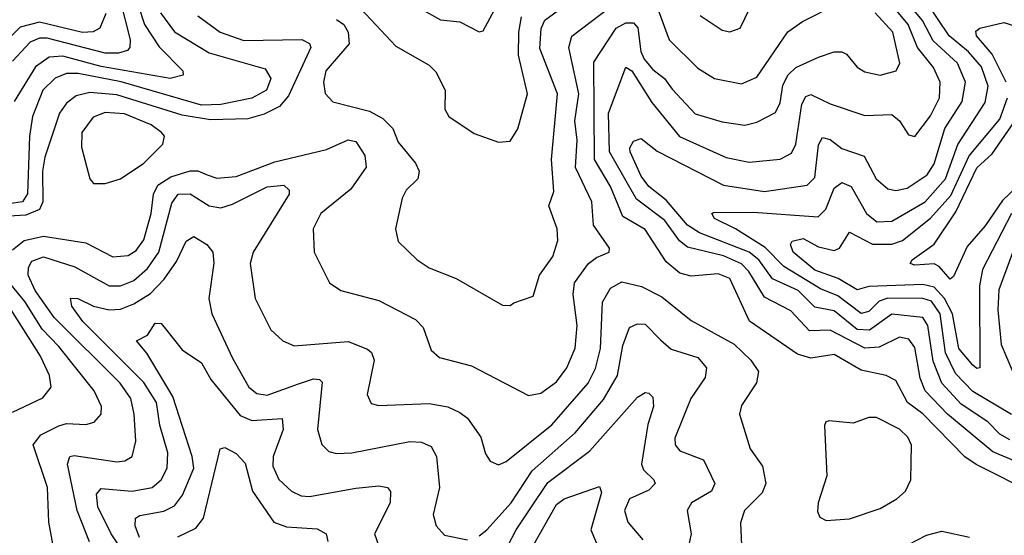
# Model space of a CAD drawing. Extents: x 1308313 to 1441400, y 959662 to 1036319.
# Tile 225 of 256: x 1318783 to 1321337, y 1026381 to 1027717. Entities that reach past the tile are written whole.
import ezdxf

# ---------------------------------------------------------------- set-up
doc = ezdxf.new("R2010")
doc.units = 0

msp = doc.modelspace()

# ---------------------------------------------------------------- linework, layer by layer
at = {"layer": '0CON10XD'}
for points in [[(1319975, 1027685.7), (1319985, 1027688.1), (1320037, 1027785)], [(1320055, 1026976.7), (1320065, 1026983.8), (1320115, 1027000.8), (1320131.6, 1027055), (1320166.3, 1027103.7), (1320179.2, 1027145), (1320176.9, 1027175), (1320155.5, 1027234.5), (1320168.2, 1027271.7), (1320162.4, 1027355), (1320177.6, 1027525), (1320132.4, 1027642.4), (1320135.7, 1027694.3), (1320145, 1027715.8), (1320247.7, 1027792.3)], [(1319042.4, 1027775), (1319069.6, 1027665), (1319069.2, 1027645), (1319063, 1027637), (1319039.8, 1027630.2), (1319005, 1027630.8), (1318855, 1027669.7), (1318835, 1027669.6), (1318810.8, 1027659.2), (1318765, 1027610)], [(1319655, 1027759.6), (1319758.6, 1027648.6), (1319845, 1027599.1), (1319862.3, 1027582.3), (1319886.9, 1027535), (1319886.2, 1027485), (1319896, 1027466), (1319962.2, 1027422.2), (1320025, 1027399.7)], [(1319765, 1027779.4), (1319875, 1027716.5), (1319925, 1027711.5), (1319975, 1027685.7)], [(1321435, 1026543.7), (1321306.9, 1026596.9), (1321189.3, 1026695), (1321131.6, 1026755), (1321118.1, 1026788.1), (1321105, 1026867.3), (1321089.1, 1026889.1), (1321065, 1026894.1), (1321011.8, 1026868.2), (1320975, 1026865.7), (1320885, 1026912.4), (1320831.2, 1026911.2), (1320782.9, 1026962.9), (1320715, 1026997.9), (1320674.1, 1027065), (1320655, 1027084.3), (1320608.7, 1027105), (1320515, 1027127.9), (1320494.4, 1027144.4), (1320456.4, 1027196.4), (1320382.5, 1027252.5), (1320312.6, 1027375), (1320310.1, 1027475), (1320355, 1027594.6), (1320370.4, 1027585), (1320422.4, 1027502.4), (1320494.1, 1027414.1), (1320615, 1027360.2), (1320675, 1027348.1), (1320755, 1027355.8), (1320785, 1027371.6), (1320795.8, 1027395), (1320811.3, 1027498.7), (1320821.6, 1027518.4), (1320835, 1027523.5), (1320885, 1027498.9), (1320975, 1027469.1), (1321045, 1027471.5), (1321065, 1027455.5), (1321088.4, 1027418.4), (1321105, 1027414.5), (1321145, 1027468.4), (1321168.7, 1027515), (1321170.5, 1027555), (1321153.4, 1027593.4), (1321111.3, 1027645), (1321087.6, 1027705), (1321031.8, 1027771.8)], [(1321351.3, 1026628.7), (1321325, 1026643), (1321294, 1026675), (1321225, 1026721.1), (1321174.9, 1026775), (1321152.3, 1026832.3), (1321138.5, 1026925), (1321125, 1026945.2), (1321045, 1026953.8), (1320987.3, 1026912.7), (1320955, 1026914.3), (1320895, 1026962.7), (1320845, 1026972.2), (1320801.9, 1027015), (1320735.6, 1027045.6), (1320699.8, 1027095), (1320674.8, 1027115), (1320545.9, 1027165), (1320515, 1027184.8), (1320459.7, 1027249.7), (1320415, 1027284.8), (1320395, 1027311.7), (1320366.5, 1027375), (1320365.3, 1027385), (1320375, 1027402.1), (1320395, 1027409.1), (1320436.6, 1027376.6), (1320608.2, 1027288.2), (1320715, 1027272.2), (1320825, 1027288), (1320845, 1027308.5), (1320855, 1027392.5), (1320865, 1027411.8), (1320885, 1027406.5), (1320915, 1027383), (1320973.4, 1027363.4), (1321004.3, 1027305), (1321035, 1027278.8), (1321055, 1027274.3), (1321085, 1027280.2), (1321136.8, 1027315), (1321155, 1027343.3), (1321182.7, 1027435), (1321227.1, 1027505), (1321236.1, 1027555), (1321215, 1027604.3), (1321152.4, 1027662.4), (1321124.7, 1027715), (1321075.3, 1027775)], [(1321355, 1026693.9), (1321255, 1026753.2), (1321210, 1026800), (1321184.1, 1026854.1), (1321170.1, 1026955), (1321147.6, 1026987.6), (1321125, 1026994.7), (1321034.5, 1026995.5), (1321012.2, 1026987.8), (1320985, 1026961.1), (1320965, 1026955.5), (1320905, 1027001.8), (1320859.8, 1027019.8), (1320765, 1027077.9), (1320716.9, 1027126.9), (1320639.3, 1027175), (1320585, 1027201.9), (1320578.1, 1027215), (1320582.2, 1027217.8), (1320685, 1027218.1), (1320854, 1027206), (1320874, 1027226), (1320895, 1027280.8), (1320915, 1027295.3), (1320939.5, 1027285), (1320979, 1027215), (1321006.4, 1027193.6), (1321045, 1027194.8), (1321131.2, 1027245), (1321184.5, 1027305), (1321215.9, 1027394.1), (1321287, 1027503), (1321295.1, 1027544.9), (1321277.7, 1027595), (1321244, 1027634), (1321193.4, 1027675), (1321133, 1027765)], [(1319006.4, 1027733.6), (1318991.6, 1027695), (1318974.3, 1027685.7), (1318945.8, 1027684.2), (1318835, 1027710.7), (1318785, 1027697.5), (1318730.1, 1027645)], [(1319148.7, 1027735), (1319185, 1027686), (1319275, 1027631.2), (1319419.7, 1027589.7), (1319434.3, 1027565), (1319423.2, 1027535), (1319385, 1027513.7), (1319305, 1027497.4), (1319254.5, 1027495.5), (1319046.1, 1027556.1), (1318935, 1027577.6), (1318905, 1027577.4), (1318875, 1027565.6), (1318843.7, 1027535), (1318816.5, 1027466.5), (1318808.6, 1027415), (1318803.9, 1027266.1), (1318791, 1027245), (1318755, 1027239.9)], [(1318765, 1027120.6), (1318795, 1027144.8), (1318845, 1027155.8), (1318955, 1027138.5), (1319025, 1027102.9), (1319065, 1027106.2), (1319085, 1027118.6), (1319105, 1027147.1), (1319124.1, 1027215), (1319130.6, 1027265), (1319141.9, 1027288.1), (1319175, 1027309.7), (1319225, 1027325.1), (1319245.3, 1027325.3), (1319269.2, 1027315), (1319295, 1027306.5), (1319345, 1027310.8), (1319445, 1027348.5), (1319579, 1027381), (1319635, 1027405.8), (1319655, 1027401.2), (1319678, 1027365), (1319681.6, 1027335), (1319642, 1027278), (1319564.6, 1027215), (1319544.6, 1027175), (1319547.3, 1027115), (1319587.1, 1027035), (1319616.2, 1027015), (1319715, 1026989.6), (1319809.8, 1026939.8), (1319829.5, 1026919.5), (1319850.7, 1026860.7), (1319871.9, 1026841.9), (1319955, 1026820), (1320103.1, 1026743.1), (1320135, 1026748.9), (1320175, 1026778.2), (1320202.1, 1026815), (1320223.8, 1026866.2), (1320229, 1026925), (1320218.7, 1027005), (1320222.2, 1027035), (1320258.6, 1027085), (1320279, 1027101), (1320312.2, 1027115), (1320312.8, 1027125), (1320271.6, 1027185), (1320267.4, 1027245), (1320224.4, 1027334.4), (1320229.1, 1027405), (1320222.5, 1027455), (1320233.5, 1027525), (1320207, 1027645), (1320215, 1027674.6), (1320311.8, 1027748.2)], [(1319090.7, 1027755), (1319107.2, 1027705), (1319145, 1027647.3), (1319206.4, 1027585), (1319206.9, 1027573.1), (1319173.8, 1027565), (1318995, 1027596.1), (1318895, 1027622.9), (1318859.5, 1027620.5), (1318824.5, 1027595.5), (1318769, 1027505)], [(1321415, 1026488.1), (1321264, 1026564), (1321234.5, 1026584.5), (1321125.6, 1026695.6), (1321085.2, 1026725), (1321055, 1026781.8), (1321030, 1026795), (1320965, 1026809.2), (1320895, 1026849.8), (1320835, 1026839.8), (1320800.2, 1026850.2), (1320675.9, 1026935.9), (1320625, 1027046.4), (1320595, 1027058.8), (1320525, 1027052.2), (1320495, 1027060), (1320459.9, 1027089.9), (1320405, 1027173.8), (1320347.1, 1027207.1), (1320315.1, 1027285), (1320273.5, 1027355), (1320272.6, 1027607.4), (1320330.3, 1027695), (1320355, 1027709.1), (1320375, 1027709.5), (1320386.3, 1027696.3), (1320393.9, 1027635), (1320403, 1027615), (1320425, 1027588.3), (1320455.3, 1027565), (1320475, 1027537.5), (1320535, 1027473.3), (1320605, 1027452.8), (1320663.5, 1027443.5), (1320695, 1027451.9), (1320743.4, 1027476.6), (1320755, 1027501.9), (1320762.6, 1027547.4), (1320776, 1027574), (1320796.4, 1027593.6), (1320855, 1027620.5), (1320895, 1027634), (1320915, 1027634), (1320927.6, 1027627.6), (1320955, 1027593.9), (1320975, 1027582.2), (1321015, 1027573.5), (1321056.4, 1027585), (1321065.7, 1027605), (1321047.8, 1027685), (1321001.8, 1027735)], [(1320440.1, 1027740.1), (1320467.5, 1027665), (1320541.7, 1027591.7), (1320585, 1027564.7), (1320655, 1027551.4), (1320695, 1027568.2), (1320775, 1027686.2), (1320813, 1027713), (1320902.6, 1027757.4)], [(1320548.1, 1027728.1), (1320605, 1027690.4), (1320625, 1027685.5), (1320651.9, 1027695), (1320676.2, 1027745)], [(1319245, 1027727.4), (1319303.3, 1027685), (1319365, 1027663.7), (1319515, 1027666), (1319535, 1027655.4), (1319538.4, 1027645), (1319480.5, 1027519.5), (1319457.4, 1027492.6), (1319417.6, 1027472.4), (1319375, 1027460.3), (1319277.8, 1027457.8), (1319205, 1027469.4), (1319035, 1027522.1), (1318965, 1027528.9), (1318930.1, 1027519.9), (1318905, 1027500.8), (1318886.5, 1027475), (1318848.8, 1027361.2), (1318842.2, 1027325), (1318843.4, 1027245), (1318835.1, 1027224.9), (1318799, 1027211), (1318755, 1027208.1)], [(1319605, 1027717.4), (1319624.3, 1027705), (1319635.2, 1027685), (1319637.8, 1027655), (1319577.1, 1027585), (1319571.2, 1027555), (1319575.7, 1027525.7), (1319595, 1027504), (1319690.3, 1027480.3), (1319725, 1027461.3), (1319750.6, 1027435), (1319765, 1027399.4), (1319809.5, 1027345), (1319819.1, 1027325), (1319815.5, 1027305), (1319785.5, 1027275), (1319775.5, 1027255), (1319757.8, 1027175), (1319765, 1027142), (1319814.4, 1027095), (1319845, 1027074.5), (1319915, 1027046.2), (1320035, 1026977.5), (1320055, 1026976.7)], [(1320025, 1027399.7), (1320055, 1027402.5), (1320075, 1027434), (1320100.5, 1027525), (1320076.9, 1027625), (1320077.4, 1027685), (1320084.3, 1027725)], [(1321341.5, 1027555), (1321305, 1027628.3), (1321264.3, 1027675), (1321262.5, 1027687.5), (1321272.9, 1027695), (1321335, 1027709.7), (1321415, 1027684.9)], [(1321355.1, 1027215), (1321280, 1027070), (1321272.6, 1027027.4), (1321273.3, 1026815), (1321265, 1026813.1), (1321255, 1026821.5), (1321219, 1026865), (1321202.4, 1026955), (1321181.5, 1026995), (1321155, 1027023.9), (1321125, 1027031.2), (1320985, 1027025.6), (1320955, 1027017.2), (1320906.2, 1027046.2), (1320845, 1027067.7), (1320789.3, 1027115), (1320782.2, 1027135), (1320786.5, 1027143.5), (1320815, 1027149.8), (1320855, 1027128.4), (1320895, 1027118.8), (1320908.9, 1027125), (1320935, 1027166.2), (1320995, 1027135.5), (1321045, 1027135.1), (1321072.4, 1027145), (1321145, 1027202.4), (1321198, 1027262), (1321245.5, 1027364.5), (1321325, 1027459.6), (1321345.1, 1027515)], [(1318975, 1027292.8), (1319005, 1027293.1), (1319045.1, 1027304.9), (1319105, 1027345.3), (1319154.2, 1027395), (1319159.2, 1027415), (1319151.4, 1027425), (1319124.5, 1027445), (1319055, 1027473), (1319005, 1027476.6), (1318973.6, 1027465), (1318944.7, 1027425), (1318943.5, 1027386.5), (1318965.3, 1027305), (1318975, 1027292.8)], [(1321405, 1027318.6), (1321331.8, 1027248.2), (1321287.3, 1027182.7), (1321240.6, 1027129.4), (1321205, 1027051.9), (1321195.8, 1027045), (1321167.9, 1027077.9), (1321155, 1027084.7), (1321105, 1027080.8), (1321092.5, 1027085), (1321098.1, 1027095), (1321155, 1027135.5), (1321210.8, 1027219.2), (1321265, 1027333.4), (1321305, 1027369.3), (1321370.5, 1027465)], [(1318964.2, 1026364.2), (1318932.5, 1026445), (1318907.7, 1026565), (1318913.8, 1026585), (1318925, 1026588), (1319035, 1026571), (1319056.1, 1026573.9), (1319074.7, 1026585.3), (1319084.7, 1026625), (1319080.4, 1026695), (1319071.5, 1026735), (1319043.7, 1026775), (1318872.4, 1026945), (1318823.8, 1027015), (1318805.2, 1027055), (1318806.2, 1027075), (1318815, 1027091.6), (1318845, 1027102.8), (1318926.7, 1027076.7), (1319015, 1027027.6), (1319045, 1027027.1), (1319079, 1027041), (1319115, 1027072), (1319144.6, 1027115), (1319177.9, 1027242.1), (1319194.6, 1027265), (1319225, 1027266.3), (1319275, 1027235.2), (1319305, 1027230), (1319335, 1027238.8), (1319425, 1027284.2), (1319468.3, 1027288.3), (1319482.5, 1027275), (1319481.9, 1027265), (1319388.8, 1027115), (1319380.8, 1027085), (1319393.8, 1026995), (1319435, 1026913.1), (1319465.7, 1026885), (1319495, 1026871.8), (1319635, 1026883.5), (1319685, 1026863.6), (1319695.5, 1026855), (1319702.5, 1026835), (1319684, 1026746), (1319695, 1026722.5), (1319715, 1026717.5), (1319845, 1026722.1), (1319893.4, 1026713.4), (1319925, 1026698.7)], [(1321388.4, 1027195), (1321322.7, 1027017.3), (1321319.9, 1026965), (1321328.2, 1026875), (1321387.3, 1026737.3)], [(1319082.5, 1026292.5), (1319020.6, 1026385), (1318986.2, 1026455), (1318982.8, 1026487.2), (1318995, 1026502.4), (1319075, 1026495.2), (1319126.6, 1026505), (1319150, 1026525), (1319165.6, 1026555), (1319167.8, 1026595), (1319146.5, 1026666.5), (1319137.9, 1026725), (1319105, 1026777.3), (1318947.4, 1026935), (1318918.8, 1026975), (1318914.7, 1026995.3), (1318934, 1026995), (1318974.9, 1026974.9), (1319015, 1026965.5), (1319045, 1026967.3), (1319079.6, 1026980.4), (1319122.3, 1027007.7), (1319157.6, 1027045), (1319189.6, 1027090.4), (1319215, 1027143.1), (1319235, 1027155.4), (1319268.6, 1027135), (1319284.5, 1027115), (1319286.4, 1027086.4), (1319273.8, 1026995), (1319281.8, 1026955), (1319335, 1026840), (1319377.6, 1026765), (1319398.1, 1026748.1), (1319425, 1026744.1), (1319506.7, 1026773.3), (1319545, 1026786.6), (1319560.8, 1026785), (1319568, 1026778), (1319555.8, 1026655), (1319566.6, 1026616.6), (1319585, 1026598.2), (1319605, 1026592.7), (1319645, 1026594.7), (1319795, 1026624.3), (1319825, 1026622.1), (1319850.6, 1026610.6), (1319864.1, 1026585), (1319872.2, 1026505), (1319855.4, 1026435), (1319863.1, 1026405), (1319885, 1026381.5), (1319945, 1026369.2)], [(1318872.2, 1026345), (1318858.7, 1026415), (1318855.2, 1026505), (1318818.4, 1026615), (1318838.4, 1026641.6), (1318885, 1026664.4), (1318905, 1026670.4), (1318955, 1026667.8), (1318976.3, 1026673.7), (1318994.7, 1026695), (1318995.3, 1026715), (1318976.1, 1026755), (1318885, 1026870), (1318841.5, 1026915), (1318796.6, 1026986.6), (1318749.4, 1027045)], [(1319925, 1026698.7), (1319944.4, 1026684.4), (1319978.9, 1026635), (1319991.6, 1026591.6), (1320003.4, 1026573.4), (1320025, 1026563.6), (1320045, 1026572.5), (1320163, 1026667), (1320257.6, 1026775), (1320276.4, 1026813.6), (1320289.3, 1026865), (1320294.8, 1026985), (1320315, 1027021.5), (1320345, 1027037.7), (1320395.9, 1027025.9), (1320448.8, 1026998.8), (1320525, 1026937.4), (1320636.5, 1026876.5), (1320679.7, 1026835), (1320698.9, 1026805), (1320693.6, 1026776.4), (1320655, 1026717.1), (1320650, 1026695), (1320677.7, 1026605), (1320710, 1026560), (1320718.4, 1026515), (1320709, 1026491), (1320663.1, 1026445), (1320652.9, 1026412.9), (1320655.3, 1026355.3)], [(1318765, 1026700.3), (1318843.2, 1026736.8), (1318864.7, 1026765), (1318860.9, 1026795), (1318836.9, 1026845), (1318761.1, 1026965)], [(1319094.1, 1026375), (1319082.5, 1026405), (1319084, 1026425), (1319095, 1026432.2), (1319156.9, 1026443.1), (1319185, 1026457.5), (1319205.9, 1026485), (1319234.8, 1026555), (1319230.8, 1026585), (1319180.9, 1026740.9), (1319113, 1026853), (1319086, 1026885), (1319115, 1026899.5), (1319135, 1026930.4), (1319149.9, 1026929.9), (1319165, 1026911.5), (1319205, 1026861.8), (1319255, 1026828.2), (1319279.3, 1026785), (1319355, 1026691.6), (1319385, 1026678.6), (1319463.9, 1026683.9), (1319466.9, 1026655), (1319440.5, 1026585), (1319439.9, 1026559.9), (1319455.6, 1026525.6), (1319488.2, 1026495), (1319512.9, 1026482.9), (1319535, 1026481.1), (1319655, 1026503.3), (1319715, 1026509.4), (1319737.1, 1026505), (1319744.6, 1026494.6), (1319744.1, 1026465), (1319703.8, 1026385), (1319720.5, 1026335)], [(1319975, 1026379.6), (1319995, 1026394.7), (1320057.4, 1026465), (1320112.4, 1026547.6), (1320223.4, 1026646.6), (1320297.3, 1026732.7), (1320333.3, 1026795), (1320347.1, 1026872.9), (1320365, 1026919.5), (1320385, 1026928.9), (1320405, 1026928), (1320446.2, 1026886.2), (1320472.9, 1026862.9), (1320541.9, 1026841.9), (1320564.7, 1026815), (1320560.5, 1026789.5), (1320523.7, 1026735), (1320482.2, 1026632.2), (1320483.2, 1026615), (1320495, 1026600), (1320556.4, 1026576.4), (1320586.1, 1026515), (1320577.7, 1026495), (1320525.5, 1026465), (1320514.6, 1026445), (1320524.7, 1026385), (1320512, 1026325)], [(1319985, 1026231.2), (1320070.9, 1026395), (1320105, 1026446.5), (1320152.7, 1026517.3), (1320260.9, 1026599.1), (1320385, 1026738.5), (1320405, 1026750.6), (1320415, 1026749.2), (1320425, 1026738.8), (1320427.2, 1026715), (1320412, 1026668), (1320395.4, 1026565.4), (1320400.7, 1026550.7), (1320428.2, 1026525), (1320431.1, 1026515), (1320415, 1026497.8), (1320364.6, 1026475), (1320351.4, 1026445), (1320360.4, 1026415), (1320399.4, 1026369.4)], [(1320875, 1026418.9), (1320935, 1026423.4), (1321015, 1026450.3), (1321058.1, 1026475), (1321080.4, 1026495), (1321093.8, 1026525), (1321095.8, 1026614.2), (1321086.5, 1026635), (1321065, 1026656.2), (1321005, 1026686), (1320985, 1026686.2), (1320945, 1026671.9), (1320882.5, 1026677.5), (1320874, 1026675), (1320870, 1026665), (1320876, 1026535), (1320853.5, 1026465), (1320852.2, 1026442.2), (1320858.1, 1026428.1), (1320875, 1026418.9)], [(1319193.1, 1026376.9), (1319240.5, 1026399.5), (1319260, 1026425), (1319303.5, 1026605), (1319315, 1026608.5), (1319345, 1026592.7), (1319367.8, 1026567.8), (1319386.7, 1026495), (1319442.2, 1026415), (1319475, 1026403.1), (1319555, 1026398), (1319577.8, 1026385), (1319582.7, 1026365)], [(1320098.6, 1026325), (1320175, 1026460.3), (1320195, 1026475.2), (1320287, 1026507), (1320292.2, 1026492.2), (1320264.4, 1026395), (1320286.4, 1026343.6)], [(1321065, 1026345.3), (1321135, 1026380.9), (1321175, 1026391.2), (1321246, 1026376)]]:
    msp.add_lwpolyline(points, dxfattribs=at)

doc.saveas('drawing.dxf')
